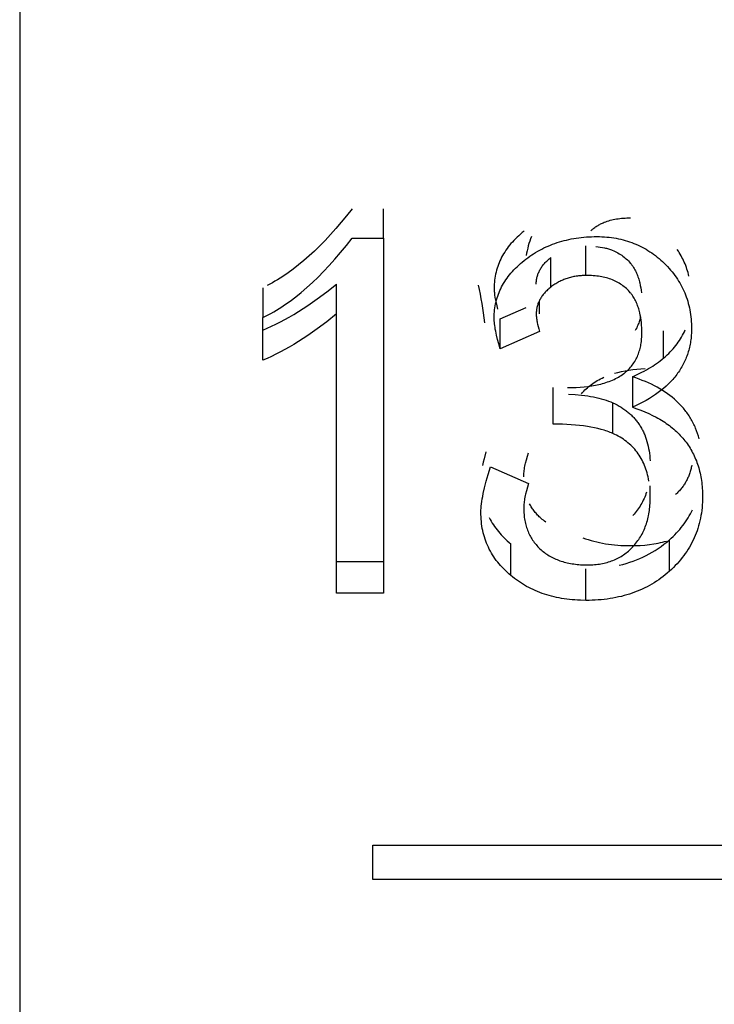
# Model space of a CAD drawing. Header units: millimetres. Extents: x -2637 to -1637, y 678 to 1678.
# Tile 179 of 256: x -1948.74 to -1945.79, y 1023.61 to 1027.79. Entities that reach past the tile are written whole.
import ezdxf

# ---------------------------------------------------------------- set-up
doc = ezdxf.new("R2010")
doc.units = ezdxf.units.MM
doc.layers.add('Make2D$B.SHOW mini', color=7, linetype='Continuous', true_color=0x000000)

msp = doc.modelspace()

# ---------------------------------------------------------------- linework, layer by layer
at = {"layer": 'Make2D$B.SHOW mini', "color": 18, "lineweight": -3, "true_color": 0x000000}
for points in [[(-1948.7431, 1075.5219), (-1948.7431, 1075.5214), (-1948.7431, 1015.6235)], [(-1947.3312, 1026.9885), (-1947.3543, 1026.9594), (-1947.3773, 1026.9315), (-1947.4003, 1026.9048), (-1947.4232, 1026.8792), (-1947.446, 1026.8548), (-1947.4687, 1026.8316), (-1947.4914, 1026.8096), (-1947.5139, 1026.7887), (-1947.5364, 1026.7689), (-1947.5588, 1026.7503), (-1947.5812, 1026.7329), (-1947.6034, 1026.7166), (-1947.6256, 1026.7015), (-1947.6366, 1026.6943), (-1947.6477, 1026.6875), (-1947.6587, 1026.6809), (-1947.6697, 1026.6746), (-1947.6806, 1026.6686), (-1947.6916, 1026.6629)], [(-1947.198, 1026.8641), (-1947.198, 1026.9885)], [(-1946.3168, 1026.8966), (-1946.3137, 1026.8992), (-1946.3106, 1026.9018), (-1946.3074, 1026.9043), (-1946.3041, 1026.9068), (-1946.3008, 1026.9092), (-1946.2973, 1026.9116), (-1946.2939, 1026.9139), (-1946.2904, 1026.9162), (-1946.2868, 1026.9183), (-1946.2831, 1026.9204), (-1946.2794, 1026.9225), (-1946.2757, 1026.9245), (-1946.2719, 1026.9264), (-1946.2681, 1026.9282), (-1946.2642, 1026.9299), (-1946.2603, 1026.9316), (-1946.2541, 1026.934), (-1946.2479, 1026.9362), (-1946.2415, 1026.9382), (-1946.235, 1026.9401), (-1946.2285, 1026.9418), (-1946.2218, 1026.9433), (-1946.215, 1026.9446), (-1946.2081, 1026.9458), (-1946.201, 1026.9469), (-1946.1939, 1026.9477), (-1946.1866, 1026.9485), (-1946.1792, 1026.949), (-1946.1717, 1026.9495), (-1946.164, 1026.9498), (-1946.1483, 1026.95)], [(-1946.6011, 1026.8938), (-1946.6089, 1026.8875), (-1946.6164, 1026.8811), (-1946.6237, 1026.8746), (-1946.6308, 1026.868), (-1946.6376, 1026.8613), (-1946.6442, 1026.8546), (-1946.6505, 1026.8478), (-1946.6565, 1026.8409), (-1946.6624, 1026.8339), (-1946.6679, 1026.8269), (-1946.6733, 1026.8198), (-1946.6783, 1026.8126), (-1946.6832, 1026.8053), (-1946.6877, 1026.798), (-1946.6921, 1026.7905), (-1946.6962, 1026.783), (-1946.7, 1026.7754), (-1946.7036, 1026.7677), (-1946.7069, 1026.76), (-1946.71, 1026.7521), (-1946.7129, 1026.7442), (-1946.7155, 1026.7362), (-1946.7178, 1026.7281), (-1946.7199, 1026.72), (-1946.7218, 1026.7117), (-1946.7234, 1026.7034), (-1946.7247, 1026.6949), (-1946.7259, 1026.6864), (-1946.7267, 1026.6779), (-1946.7273, 1026.6692), (-1946.7277, 1026.6604), (-1946.7278, 1026.6516)], [(-1947.7104, 1026.5271), (-1947.6989, 1026.5327), (-1947.6874, 1026.5385), (-1947.6758, 1026.5447), (-1947.6643, 1026.5512), (-1947.6527, 1026.558), (-1947.6411, 1026.5652), (-1947.6294, 1026.5726), (-1947.6178, 1026.5804), (-1947.5944, 1026.5969), (-1947.5709, 1026.6147), (-1947.5473, 1026.6338), (-1947.5236, 1026.6542), (-1947.4999, 1026.6759), (-1947.476, 1026.6989), (-1947.4521, 1026.7231), (-1947.4281, 1026.7487), (-1947.404, 1026.7756), (-1947.3798, 1026.8038), (-1947.3556, 1026.8333), (-1947.3312, 1026.8641)], [(-1947.3312, 1026.8641), (-1947.198, 1026.8641)], [(-1947.198, 1026.8641), (-1947.198, 1025.3559)], [(-1946.6011, 1026.7688), (-1946.5931, 1026.7751), (-1946.585, 1026.7811), (-1946.5768, 1026.787), (-1946.5685, 1026.7927), (-1946.5601, 1026.7981), (-1946.5516, 1026.8034), (-1946.543, 1026.8085), (-1946.5343, 1026.8133), (-1946.5254, 1026.818), (-1946.5165, 1026.8225), (-1946.5074, 1026.8268), (-1946.4982, 1026.8308), (-1946.4889, 1026.8347), (-1946.4795, 1026.8384), (-1946.47, 1026.8419), (-1946.4604, 1026.8452), (-1946.4507, 1026.8483), (-1946.4408, 1026.8511), (-1946.4309, 1026.8538), (-1946.4208, 1026.8563), (-1946.4106, 1026.8586), (-1946.4004, 1026.8607), (-1946.39, 1026.8626), (-1946.3794, 1026.8643), (-1946.3688, 1026.8658), (-1946.3581, 1026.8671), (-1946.3472, 1026.8682), (-1946.3363, 1026.8691), (-1946.3252, 1026.8698), (-1946.314, 1026.8703), (-1946.3027, 1026.8706), (-1946.2913, 1026.8707)], [(-1946.5696, 1026.8709), (-1946.5733, 1026.8612), (-1946.5768, 1026.8514), (-1946.5799, 1026.8415), (-1946.5828, 1026.8314), (-1946.5855, 1026.8212), (-1946.5878, 1026.8109), (-1946.5899, 1026.8005), (-1946.5917, 1026.7899)], [(-1946.3379, 1026.7055), (-1946.3379, 1026.8309)], [(-1946.2913, 1026.8707), (-1946.2807, 1026.8706), (-1946.2702, 1026.8702), (-1946.2598, 1026.8697), (-1946.2495, 1026.8689), (-1946.2393, 1026.8679), (-1946.2292, 1026.8666), (-1946.2193, 1026.8652), (-1946.2094, 1026.8635), (-1946.1997, 1026.8616), (-1946.19, 1026.8595), (-1946.1805, 1026.8571), (-1946.1711, 1026.8546), (-1946.1618, 1026.8518), (-1946.1526, 1026.8488), (-1946.1435, 1026.8456), (-1946.1345, 1026.8421), (-1946.1256, 1026.8385), (-1946.1169, 1026.8346), (-1946.1082, 1026.8305), (-1946.0997, 1026.8262), (-1946.0912, 1026.8216), (-1946.0829, 1026.8169), (-1946.0747, 1026.8119), (-1946.0665, 1026.8067), (-1946.0585, 1026.8014), (-1946.0506, 1026.7957), (-1946.0429, 1026.7899), (-1946.0352, 1026.7839), (-1946.0276, 1026.7776), (-1946.0202, 1026.7712), (-1946.0128, 1026.7645), (-1946.0056, 1026.7576)], [(-1946.2954, 1026.829), (-1946.2861, 1026.8279), (-1946.2769, 1026.8266), (-1946.268, 1026.825), (-1946.2592, 1026.8232), (-1946.2549, 1026.8221), (-1946.2507, 1026.821), (-1946.2465, 1026.8198), (-1946.2423, 1026.8186), (-1946.2382, 1026.8173), (-1946.2341, 1026.8158), (-1946.2301, 1026.8144), (-1946.2261, 1026.8128), (-1946.22, 1026.8102), (-1946.2141, 1026.8075), (-1946.2083, 1026.8046), (-1946.2025, 1026.8015), (-1946.197, 1026.7982), (-1946.1915, 1026.7948), (-1946.1862, 1026.7913), (-1946.181, 1026.7876), (-1946.176, 1026.7838), (-1946.1712, 1026.7798), (-1946.1665, 1026.7757), (-1946.162, 1026.7716), (-1946.1577, 1026.7673), (-1946.1536, 1026.7629), (-1946.1496, 1026.7584), (-1946.1477, 1026.7562), (-1946.1459, 1026.7539), (-1946.1441, 1026.7516), (-1946.1424, 1026.7493), (-1946.1407, 1026.7469), (-1946.1391, 1026.7446), (-1946.1359, 1026.7398), (-1946.133, 1026.735), (-1946.1302, 1026.7302), (-1946.1277, 1026.7252), (-1946.1252, 1026.7203), (-1946.123, 1026.7153), (-1946.1209, 1026.7102), (-1946.1189, 1026.7051), (-1946.1171, 1026.7), (-1946.1154, 1026.6949), (-1946.1138, 1026.6897), (-1946.1123, 1026.6845), (-1946.111, 1026.6793), (-1946.1097, 1026.6741), (-1946.1074, 1026.6637), (-1946.1055, 1026.6533), (-1946.104, 1026.6428), (-1946.1027, 1026.6322)], [(-1945.9004, 1026.703), (-1945.9024, 1026.7105), (-1945.9044, 1026.7181), (-1945.9067, 1026.7255), (-1945.9091, 1026.7329), (-1945.9116, 1026.7402), (-1945.9143, 1026.7474), (-1945.9172, 1026.7546), (-1945.9202, 1026.7617), (-1945.9234, 1026.7688), (-1945.9267, 1026.7757), (-1945.9302, 1026.7826), (-1945.9338, 1026.7895), (-1945.9376, 1026.7962), (-1945.9415, 1026.8029), (-1945.9456, 1026.8096), (-1945.9499, 1026.8161)], [(-1946.7278, 1026.5249), (-1946.7277, 1026.5338), (-1946.7273, 1026.5427), (-1946.7267, 1026.5514), (-1946.7259, 1026.56), (-1946.7247, 1026.5686), (-1946.7234, 1026.5771), (-1946.7218, 1026.5855), (-1946.7199, 1026.5938), (-1946.7178, 1026.602), (-1946.7155, 1026.6101), (-1946.7129, 1026.6182), (-1946.71, 1026.6262), (-1946.7069, 1026.634), (-1946.7036, 1026.6419), (-1946.7, 1026.6496), (-1946.6962, 1026.6572), (-1946.6921, 1026.6648), (-1946.6877, 1026.6723), (-1946.6832, 1026.6797), (-1946.6783, 1026.687), (-1946.6733, 1026.6943), (-1946.6679, 1026.7014), (-1946.6624, 1026.7085), (-1946.6565, 1026.7155), (-1946.6505, 1026.7225), (-1946.6442, 1026.7293), (-1946.6376, 1026.7361), (-1946.6308, 1026.7428), (-1946.6237, 1026.7494), (-1946.6164, 1026.756), (-1946.6089, 1026.7624), (-1946.6011, 1026.7688)], [(-1946.5491, 1026.6688), (-1946.549, 1026.6729), (-1946.5489, 1026.6768), (-1946.5486, 1026.6808), (-1946.5481, 1026.6847), (-1946.5476, 1026.6886), (-1946.5469, 1026.6925), (-1946.5461, 1026.6964), (-1946.5452, 1026.7002), (-1946.5442, 1026.7039), (-1946.543, 1026.7077), (-1946.5418, 1026.7114), (-1946.5404, 1026.7151), (-1946.5388, 1026.7188), (-1946.5372, 1026.7224), (-1946.5354, 1026.726), (-1946.5336, 1026.7295), (-1946.5315, 1026.7331), (-1946.5294, 1026.7366), (-1946.5271, 1026.74), (-1946.5248, 1026.7435), (-1946.5223, 1026.7469), (-1946.5196, 1026.7503), (-1946.5169, 1026.7536), (-1946.514, 1026.757), (-1946.511, 1026.7603), (-1946.5079, 1026.7635), (-1946.5046, 1026.7667), (-1946.5012, 1026.7699), (-1946.4977, 1026.7731), (-1946.4941, 1026.7763), (-1946.4904, 1026.7794), (-1946.4865, 1026.7825)], [(-1946.4865, 1026.6567), (-1946.4865, 1026.7825)], [(-1946.0056, 1026.7576), (-1945.9984, 1026.7505), (-1945.9915, 1026.7433), (-1945.9849, 1026.736), (-1945.9784, 1026.7286), (-1945.9722, 1026.7211), (-1945.9662, 1026.7135), (-1945.9604, 1026.7058), (-1945.9548, 1026.698), (-1945.9495, 1026.6901), (-1945.9444, 1026.6821), (-1945.9395, 1026.674), (-1945.9349, 1026.6657), (-1945.9305, 1026.6574), (-1945.9263, 1026.649), (-1945.9223, 1026.6405), (-1945.9185, 1026.6319), (-1945.915, 1026.6232), (-1945.9117, 1026.6144), (-1945.9086, 1026.6054), (-1945.9058, 1026.5964), (-1945.9032, 1026.5873), (-1945.9008, 1026.5781), (-1945.8986, 1026.5688), (-1945.8967, 1026.5594), (-1945.895, 1026.5499), (-1945.8935, 1026.5403), (-1945.8922, 1026.5305), (-1945.8912, 1026.5207), (-1945.8904, 1026.5108), (-1945.8898, 1026.5008), (-1945.8895, 1026.4907), (-1945.8894, 1026.4805)], [(-1946.3379, 1026.7055), (-1946.3432, 1026.7054), (-1946.3485, 1026.7053), (-1946.3538, 1026.705), (-1946.359, 1026.7047), (-1946.3642, 1026.7043), (-1946.3693, 1026.7037), (-1946.3744, 1026.7031), (-1946.3795, 1026.7024), (-1946.3845, 1026.7016), (-1946.3894, 1026.7007), (-1946.3943, 1026.6997), (-1946.3992, 1026.6986), (-1946.404, 1026.6974), (-1946.4088, 1026.6961), (-1946.4135, 1026.6947), (-1946.4182, 1026.6932), (-1946.4228, 1026.6917), (-1946.4274, 1026.69), (-1946.4319, 1026.6882), (-1946.4364, 1026.6864), (-1946.4408, 1026.6844), (-1946.4452, 1026.6824), (-1946.4496, 1026.6802), (-1946.4539, 1026.678), (-1946.4581, 1026.6756), (-1946.4623, 1026.6732), (-1946.4665, 1026.6707), (-1946.4706, 1026.6681), (-1946.4746, 1026.6654), (-1946.4786, 1026.6626), (-1946.4826, 1026.6597), (-1946.4865, 1026.6567)], [(-1946.1006, 1026.4621), (-1946.1007, 1026.4731), (-1946.1011, 1026.4839), (-1946.1018, 1026.4947), (-1946.1027, 1026.5054), (-1946.104, 1026.516), (-1946.1055, 1026.5266), (-1946.1074, 1026.5371), (-1946.1097, 1026.5476), (-1946.1109, 1026.5528), (-1946.1123, 1026.5581), (-1946.1138, 1026.5633), (-1946.1154, 1026.5685), (-1946.1171, 1026.5736), (-1946.1189, 1026.5788), (-1946.1209, 1026.5839), (-1946.123, 1026.589), (-1946.1252, 1026.594), (-1946.1276, 1026.599), (-1946.1302, 1026.604), (-1946.133, 1026.6089), (-1946.1359, 1026.6137), (-1946.139, 1026.6185), (-1946.1423, 1026.6232), (-1946.1441, 1026.6256), (-1946.1459, 1026.6279), (-1946.1477, 1026.6302), (-1946.1496, 1026.6325), (-1946.1535, 1026.6369), (-1946.1576, 1026.6413), (-1946.1619, 1026.6457), (-1946.1664, 1026.6499), (-1946.1711, 1026.654), (-1946.1759, 1026.6579), (-1946.1809, 1026.6618), (-1946.1861, 1026.6655), (-1946.1914, 1026.6691), (-1946.1968, 1026.6725), (-1946.2024, 1026.6758), (-1946.2081, 1026.6789), (-1946.2139, 1026.6818), (-1946.2198, 1026.6846), (-1946.2259, 1026.6872), (-1946.232, 1026.6895), (-1946.2383, 1026.6918), (-1946.2446, 1026.6938), (-1946.2511, 1026.6956), (-1946.2577, 1026.6973), (-1946.2644, 1026.6988), (-1946.2712, 1026.7001), (-1946.2781, 1026.7013), (-1946.2851, 1026.7023), (-1946.2923, 1026.7032), (-1946.2995, 1026.7039), (-1946.3069, 1026.7045), (-1946.3145, 1026.7049), (-1946.3221, 1026.7052), (-1946.3379, 1026.7055)], [(-1947.7104, 1026.4734), (-1947.692, 1026.4813), (-1947.6735, 1026.4898), (-1947.6548, 1026.4988), (-1947.636, 1026.5084), (-1947.617, 1026.5185), (-1947.5979, 1026.5292), (-1947.5786, 1026.5405), (-1947.5591, 1026.5524), (-1947.5197, 1026.5779), (-1947.4796, 1026.6058), (-1947.4388, 1026.6361), (-1947.3973, 1026.6688)], [(-1947.3973, 1026.5423), (-1947.3973, 1026.6688)], [(-1946.7679, 1026.5051), (-1946.7728, 1026.5467), (-1946.7789, 1026.5871), (-1946.7824, 1026.6069), (-1946.7862, 1026.6264), (-1946.7903, 1026.6456), (-1946.7947, 1026.6645)], [(-1947.7104, 1026.6537), (-1947.7104, 1026.5271)], [(-1946.7278, 1026.6516), (-1946.7278, 1026.6473), (-1946.7276, 1026.6429), (-1946.7273, 1026.6383), (-1946.7269, 1026.6335), (-1946.7264, 1026.6286), (-1946.7258, 1026.6235), (-1946.7243, 1026.6127), (-1946.7223, 1026.6013), (-1946.7198, 1026.5892), (-1946.7169, 1026.5765), (-1946.7136, 1026.563)], [(-1946.4865, 1026.6567), (-1946.4904, 1026.6536), (-1946.4941, 1026.6504), (-1946.4977, 1026.6473), (-1946.5012, 1026.6441), (-1946.5046, 1026.6409), (-1946.5079, 1026.6376), (-1946.511, 1026.6343), (-1946.514, 1026.631), (-1946.5169, 1026.6277), (-1946.5196, 1026.6243), (-1946.5223, 1026.6209), (-1946.5248, 1026.6175), (-1946.5271, 1026.614), (-1946.5294, 1026.6105), (-1946.5315, 1026.607), (-1946.5336, 1026.6034), (-1946.5354, 1026.5998), (-1946.5372, 1026.5962), (-1946.5388, 1026.5926), (-1946.5404, 1026.5889), (-1946.5418, 1026.5852), (-1946.543, 1026.5814), (-1946.5442, 1026.5776), (-1946.5452, 1026.5738), (-1946.5461, 1026.57), (-1946.5469, 1026.5661), (-1946.5476, 1026.5622), (-1946.5481, 1026.5583), (-1946.5486, 1026.5544), (-1946.5489, 1026.5504), (-1946.549, 1026.5463), (-1946.5491, 1026.5423)], [(-1946.535, 1026.543), (-1946.535, 1026.5946)], [(-1947.3973, 1026.5423), (-1947.4388, 1026.5094), (-1947.4796, 1026.4789), (-1947.5197, 1026.4508), (-1947.5591, 1026.4251), (-1947.5786, 1026.4131), (-1947.5979, 1026.4018), (-1947.617, 1026.391), (-1947.636, 1026.3807), (-1947.6548, 1026.3711), (-1947.6735, 1026.362), (-1947.692, 1026.3535), (-1947.7104, 1026.3455)], [(-1947.3973, 1025.3559), (-1947.3973, 1026.5423)], [(-1946.7018, 1026.5216), (-1946.5924, 1026.5695)], [(-1946.5491, 1026.5423), (-1946.549, 1026.5386), (-1946.5489, 1026.5347), (-1946.5486, 1026.5307), (-1946.5483, 1026.5266), (-1946.5478, 1026.5224), (-1946.5472, 1026.518), (-1946.5465, 1026.5136), (-1946.5457, 1026.509), (-1946.5448, 1026.5042), (-1946.5438, 1026.4994), (-1946.5413, 1026.4893), (-1946.5384, 1026.4786), (-1946.535, 1026.4675)], [(-1947.7104, 1026.3455), (-1947.7104, 1026.5271)], [(-1946.7018, 1026.3941), (-1946.7079, 1026.4149), (-1946.7132, 1026.4344), (-1946.7177, 1026.4526), (-1946.7213, 1026.4696), (-1946.7229, 1026.4776), (-1946.7242, 1026.4853), (-1946.7253, 1026.4927), (-1946.7262, 1026.4997), (-1946.7269, 1026.5065), (-1946.7274, 1026.5129), (-1946.7277, 1026.5191), (-1946.7278, 1026.5249)], [(-1946.7018, 1026.3941), (-1946.7018, 1026.5216)], [(-1946.1062, 1026.5307), (-1946.1073, 1026.5261), (-1946.1084, 1026.5215), (-1946.1096, 1026.517), (-1946.1109, 1026.5125), (-1946.1124, 1026.5081), (-1946.1139, 1026.5037), (-1946.1155, 1026.4993), (-1946.1173, 1026.4949), (-1946.1198, 1026.4891), (-1946.1225, 1026.4834), (-1946.1255, 1026.4777), (-1946.1286, 1026.4721)], [(-1946.535, 1026.4675), (-1946.7018, 1026.3941)], [(-1946.4159, 1026.2294), (-1946.3977, 1026.2296), (-1946.3801, 1026.2302), (-1946.3629, 1026.2311), (-1946.3461, 1026.2325), (-1946.3297, 1026.2344), (-1946.3137, 1026.2367), (-1946.3058, 1026.238), (-1946.298, 1026.2395), (-1946.2903, 1026.2411), (-1946.2827, 1026.2428), (-1946.2752, 1026.2447), (-1946.2677, 1026.2467), (-1946.2604, 1026.2488), (-1946.2531, 1026.2511), (-1946.246, 1026.2535), (-1946.239, 1026.2561), (-1946.2321, 1026.2587), (-1946.2253, 1026.2616), (-1946.2187, 1026.2645), (-1946.2123, 1026.2676), (-1946.206, 1026.2709), (-1946.1998, 1026.2743), (-1946.1938, 1026.2778), (-1946.1881, 1026.2815), (-1946.1825, 1026.2853), (-1946.1771, 1026.2892), (-1946.1744, 1026.2912), (-1946.1719, 1026.2933), (-1946.1693, 1026.2954), (-1946.1669, 1026.2975), (-1946.1645, 1026.2997), (-1946.1621, 1026.3018), (-1946.1598, 1026.3041), (-1946.1575, 1026.3063), (-1946.1531, 1026.3109), (-1946.1489, 1026.3156), (-1946.1449, 1026.3204), (-1946.1411, 1026.3253), (-1946.1375, 1026.3303), (-1946.134, 1026.3353), (-1946.1308, 1026.3405), (-1946.1277, 1026.3457), (-1946.1248, 1026.351), (-1946.1221, 1026.3563), (-1946.1196, 1026.3618), (-1946.1173, 1026.3672), (-1946.1151, 1026.3727), (-1946.1131, 1026.3783), (-1946.1113, 1026.3839), (-1946.1096, 1026.3895), (-1946.1081, 1026.3953), (-1946.1067, 1026.401), (-1946.1055, 1026.4068), (-1946.1044, 1026.4127), (-1946.1035, 1026.4187), (-1946.1027, 1026.4247), (-1946.1021, 1026.4307), (-1946.1015, 1026.4369), (-1946.1011, 1026.4431), (-1946.1008, 1026.4493), (-1946.1007, 1026.4557), (-1946.1006, 1026.4621)], [(-1945.8894, 1026.4805), (-1945.8894, 1026.4736), (-1945.8896, 1026.4666), (-1945.8899, 1026.4598), (-1945.8904, 1026.453), (-1945.8909, 1026.4462), (-1945.8916, 1026.4395), (-1945.8924, 1026.4329), (-1945.8933, 1026.4263), (-1945.8944, 1026.4198), (-1945.8956, 1026.4133), (-1945.8969, 1026.4069), (-1945.8983, 1026.4005), (-1945.8998, 1026.3942), (-1945.9015, 1026.3879), (-1945.9033, 1026.3817), (-1945.9052, 1026.3756), (-1945.9072, 1026.3695), (-1945.9094, 1026.3635), (-1945.9117, 1026.3575), (-1945.9141, 1026.3516), (-1945.9166, 1026.3457), (-1945.9192, 1026.3399), (-1945.922, 1026.3342), (-1945.9249, 1026.3285), (-1945.9279, 1026.3228), (-1945.9311, 1026.3172), (-1945.9343, 1026.3117), (-1945.9377, 1026.3062), (-1945.9412, 1026.3008), (-1945.9449, 1026.2954), (-1945.9486, 1026.2901), (-1945.9525, 1026.2849), (-1945.9565, 1026.2797), (-1945.9606, 1026.2745), (-1945.9648, 1026.2694), (-1945.9692, 1026.2644), (-1945.9737, 1026.2594), (-1945.9783, 1026.2545), (-1945.983, 1026.2496), (-1945.9879, 1026.2448), (-1945.9928, 1026.2401), (-1945.9979, 1026.2354), (-1946.0085, 1026.2261), (-1946.0195, 1026.2171), (-1946.0311, 1026.2083), (-1946.0431, 1026.1997), (-1946.0556, 1026.1914), (-1946.0685, 1026.1833), (-1946.082, 1026.1753), (-1946.096, 1026.1677), (-1946.1104, 1026.1602), (-1946.1253, 1026.1529), (-1946.1407, 1026.1459)], [(-1946.1407, 1026.2751), (-1946.12, 1026.2846), (-1946.1002, 1026.2944), (-1946.0907, 1026.2995), (-1946.0813, 1026.3047), (-1946.0722, 1026.31), (-1946.0633, 1026.3154), (-1946.0546, 1026.3209), (-1946.0462, 1026.3264), (-1946.0379, 1026.3321), (-1946.0299, 1026.3379), (-1946.0221, 1026.3438), (-1946.0145, 1026.3498), (-1946.0072, 1026.3559), (-1946.0001, 1026.3621), (-1945.9931, 1026.3683), (-1945.9864, 1026.3747), (-1945.98, 1026.3812), (-1945.9737, 1026.3878), (-1945.9677, 1026.3945), (-1945.9619, 1026.4013), (-1945.9563, 1026.4082), (-1945.951, 1026.4151), (-1945.9458, 1026.4222), (-1945.9409, 1026.4294), (-1945.9362, 1026.4367), (-1945.9318, 1026.4441), (-1945.9275, 1026.4516), (-1945.9235, 1026.4592), (-1945.9197, 1026.4668), (-1945.9161, 1026.4746)], [(-1946.0085, 1026.3547), (-1946.0085, 1026.471)], [(-1946.2161, 1026.2902), (-1946.202, 1026.294), (-1946.1873, 1026.2974), (-1946.172, 1026.3006), (-1946.1561, 1026.3033), (-1946.1395, 1026.3058), (-1946.1223, 1026.3079), (-1946.1045, 1026.3096), (-1946.0861, 1026.3111)], [(-1946.3568, 1026.2036), (-1946.3521, 1026.209), (-1946.3472, 1026.2143), (-1946.3422, 1026.2194), (-1946.3371, 1026.2243), (-1946.3317, 1026.2292), (-1946.3263, 1026.2339), (-1946.3206, 1026.2384), (-1946.3148, 1026.2429), (-1946.3088, 1026.2472), (-1946.3027, 1026.2513), (-1946.2963, 1026.2553), (-1946.2899, 1026.2592), (-1946.2832, 1026.263), (-1946.2765, 1026.2666), (-1946.2695, 1026.2701), (-1946.2624, 1026.2734)], [(-1946.1407, 1026.2751), (-1946.1407, 1026.1459)], [(-1945.8568, 1026.0118), (-1945.8602, 1026.0235), (-1945.8639, 1026.035), (-1945.868, 1026.0463), (-1945.8724, 1026.0573), (-1945.8747, 1026.0627), (-1945.8772, 1026.0681), (-1945.8797, 1026.0734), (-1945.8823, 1026.0787), (-1945.885, 1026.0839), (-1945.8878, 1026.0891), (-1945.8907, 1026.0942), (-1945.8936, 1026.0992), (-1945.8967, 1026.1042), (-1945.8998, 1026.1091), (-1945.9031, 1026.114), (-1945.9064, 1026.1188), (-1945.9098, 1026.1236), (-1945.9133, 1026.1283), (-1945.9169, 1026.1329), (-1945.9206, 1026.1375), (-1945.9243, 1026.1421), (-1945.9282, 1026.1466), (-1945.9362, 1026.1554), (-1945.9445, 1026.1639), (-1945.9532, 1026.1723), (-1945.9623, 1026.1804), (-1945.9717, 1026.1883), (-1945.9814, 1026.196), (-1945.9916, 1026.2034), (-1946.002, 1026.2107), (-1946.0129, 1026.2176), (-1946.0241, 1026.2244), (-1946.0356, 1026.231), (-1946.0475, 1026.2373), (-1946.0597, 1026.2434), (-1946.0724, 1026.2492), (-1946.0853, 1026.2548), (-1946.0986, 1026.2602), (-1946.1123, 1026.2654), (-1946.1263, 1026.2704), (-1946.1407, 1026.2751)], [(-1946.4776, 1026.0744), (-1946.4776, 1026.2305)], [(-1946.4121, 1026.2023), (-1946.3835, 1026.2003), (-1946.3563, 1026.1976), (-1946.3433, 1026.1959), (-1946.3306, 1026.1941), (-1946.3183, 1026.192), (-1946.3064, 1026.1898), (-1946.2948, 1026.1873), (-1946.2836, 1026.1846), (-1946.2727, 1026.1818), (-1946.2622, 1026.1787), (-1946.252, 1026.1755), (-1946.2423, 1026.172), (-1946.2328, 1026.1684), (-1946.2238, 1026.1645)], [(-1946.2238, 1026.1645), (-1946.2146, 1026.1602), (-1946.2057, 1026.1558), (-1946.1971, 1026.151), (-1946.1888, 1026.1461), (-1946.1807, 1026.1409), (-1946.1768, 1026.1383), (-1946.1729, 1026.1356), (-1946.1691, 1026.1328), (-1946.1654, 1026.13), (-1946.1617, 1026.1271), (-1946.1581, 1026.1241), (-1946.1546, 1026.1211), (-1946.1511, 1026.1181), (-1946.1477, 1026.115), (-1946.1444, 1026.1118), (-1946.1412, 1026.1086), (-1946.138, 1026.1053), (-1946.1348, 1026.102), (-1946.1318, 1026.0986), (-1946.1288, 1026.0951), (-1946.1259, 1026.0916), (-1946.1231, 1026.0881), (-1946.1203, 1026.0845), (-1946.1176, 1026.0808), (-1946.1149, 1026.0771), (-1946.1123, 1026.0733), (-1946.1098, 1026.0695), (-1946.1074, 1026.0656), (-1946.105, 1026.0617), (-1946.1027, 1026.0577), (-1946.1005, 1026.0536), (-1946.0983, 1026.0495), (-1946.0962, 1026.0454), (-1946.0942, 1026.0412), (-1946.0922, 1026.0369), (-1946.0903, 1026.0326), (-1946.0885, 1026.0282), (-1946.085, 1026.0193), (-1946.0819, 1026.0101), (-1946.079, 1026.0008), (-1946.0763, 1025.9912), (-1946.074, 1025.9814), (-1946.0719, 1025.9714), (-1946.0701, 1025.9611), (-1946.0685, 1025.9507), (-1946.0672, 1025.94), (-1946.0662, 1025.9291), (-1946.0655, 1025.918)], [(-1946.2238, 1026.0346), (-1946.2238, 1026.1645)], [(-1946.1407, 1026.1459), (-1946.1224, 1026.1398), (-1946.1047, 1026.1333), (-1946.0875, 1026.1265), (-1946.071, 1026.1192), (-1946.055, 1026.1116), (-1946.0396, 1026.1037), (-1946.0321, 1026.0995), (-1946.0248, 1026.0953), (-1946.0176, 1026.091), (-1946.0105, 1026.0866), (-1946.0036, 1026.0821), (-1945.9969, 1026.0775), (-1945.9902, 1026.0728), (-1945.9838, 1026.068), (-1945.9774, 1026.0632), (-1945.9713, 1026.0582), (-1945.9652, 1026.0531), (-1945.9593, 1026.048), (-1945.9536, 1026.0428), (-1945.948, 1026.0374), (-1945.9425, 1026.032), (-1945.9372, 1026.0265), (-1945.932, 1026.0209), (-1945.927, 1026.0152), (-1945.9221, 1026.0094), (-1945.9174, 1026.0035), (-1945.9128, 1025.9975), (-1945.9084, 1025.9914), (-1945.9041, 1025.9853), (-1945.8999, 1025.979), (-1945.8959, 1025.9727), (-1945.8921, 1025.9662), (-1945.8884, 1025.9597), (-1945.8848, 1025.9531), (-1945.8814, 1025.9464), (-1945.8781, 1025.9395), (-1945.875, 1025.9327), (-1945.872, 1025.9257), (-1945.8691, 1025.9186), (-1945.8664, 1025.9114), (-1945.8639, 1025.9042), (-1945.8615, 1025.8968), (-1945.8592, 1025.8894), (-1945.8571, 1025.8818), (-1945.8551, 1025.8742), (-1945.8533, 1025.8665), (-1945.8516, 1025.8587), (-1945.8501, 1025.8508), (-1945.8487, 1025.8428), (-1945.8475, 1025.8347), (-1945.8464, 1025.8265), (-1945.8454, 1025.8183), (-1945.8446, 1025.8099), (-1945.844, 1025.8015), (-1945.8435, 1025.793), (-1945.8431, 1025.7843), (-1945.8428, 1025.7668)], [(-1946.2238, 1026.0346), (-1946.2295, 1026.0371), (-1946.2353, 1026.0395), (-1946.2413, 1026.0418), (-1946.2474, 1026.044), (-1946.2537, 1026.0462), (-1946.2601, 1026.0483), (-1946.2733, 1026.0522), (-1946.2872, 1026.0558), (-1946.3016, 1026.059), (-1946.3166, 1026.062), (-1946.3321, 1026.0646), (-1946.3483, 1026.0669), (-1946.365, 1026.0689), (-1946.3823, 1026.0706), (-1946.4002, 1026.0719), (-1946.4187, 1026.073), (-1946.4377, 1026.0737), (-1946.4776, 1026.0744)], [(-1946.0705, 1025.8328), (-1946.0722, 1025.8417), (-1946.074, 1025.8504), (-1946.076, 1025.8589), (-1946.0783, 1025.8673), (-1946.0807, 1025.8756), (-1946.0834, 1025.8836), (-1946.0862, 1025.8915), (-1946.0893, 1025.8992), (-1946.0925, 1025.9068), (-1946.096, 1025.9142), (-1946.0996, 1025.9214), (-1946.1035, 1025.9285), (-1946.1076, 1025.9354), (-1946.1119, 1025.9421), (-1946.1164, 1025.9487), (-1946.121, 1025.9551), (-1946.1259, 1025.9613), (-1946.131, 1025.9674), (-1946.1363, 1025.9733), (-1946.1418, 1025.979), (-1946.1475, 1025.9845), (-1946.1535, 1025.9899), (-1946.1596, 1025.9952), (-1946.1659, 1026.0002), (-1946.1724, 1026.0051), (-1946.1791, 1026.0098), (-1946.1861, 1026.0144), (-1946.1932, 1026.0188), (-1946.2005, 1026.023), (-1946.2081, 1026.027), (-1946.2158, 1026.0309), (-1946.2238, 1026.0346)], [(-1946.7634, 1025.9569), (-1946.7709, 1025.9264), (-1946.774, 1025.9122), (-1946.7767, 1025.8988)], [(-1946.6022, 1025.8504), (-1946.6021, 1025.8554), (-1946.6019, 1025.8606), (-1946.6015, 1025.866), (-1946.6009, 1025.8716), (-1946.6002, 1025.8773), (-1946.5994, 1025.8833), (-1946.5984, 1025.8895), (-1946.5972, 1025.8958), (-1946.5958, 1025.9023), (-1946.5943, 1025.909), (-1946.5908, 1025.923), (-1946.5865, 1025.9377), (-1946.5816, 1025.9531)], [(-1946.7842, 1025.7005), (-1946.7841, 1025.7044), (-1946.784, 1025.7085), (-1946.7836, 1025.717), (-1946.7828, 1025.726), (-1946.7817, 1025.7356), (-1946.7803, 1025.7457), (-1946.7786, 1025.7564), (-1946.7766, 1025.7676), (-1946.7743, 1025.7794), (-1946.7687, 1025.8045), (-1946.7618, 1025.8317), (-1946.7536, 1025.8611), (-1946.7441, 1025.8926)], [(-1946.7441, 1025.8926), (-1946.5816, 1025.8217)], [(-1945.8887, 1025.8998), (-1945.8896, 1025.8951), (-1945.8905, 1025.8905), (-1945.8916, 1025.8859), (-1945.8927, 1025.8814), (-1945.8939, 1025.877), (-1945.8952, 1025.8725), (-1945.8966, 1025.8682), (-1945.8981, 1025.8639), (-1945.8996, 1025.8596), (-1945.9012, 1025.8554), (-1945.9029, 1025.8512), (-1945.9047, 1025.8471), (-1945.9065, 1025.8431), (-1945.9085, 1025.8391), (-1945.9105, 1025.8351), (-1945.9126, 1025.8312), (-1945.9148, 1025.8273), (-1945.917, 1025.8235), (-1945.9194, 1025.8198), (-1945.9218, 1025.816), (-1945.9243, 1025.8124), (-1945.9269, 1025.8088), (-1945.9296, 1025.8052), (-1945.9324, 1025.8017), (-1945.9352, 1025.7982), (-1945.9381, 1025.7948), (-1945.9411, 1025.7914), (-1945.9442, 1025.7881), (-1945.9474, 1025.7848), (-1945.9506, 1025.7816), (-1945.954, 1025.7784), (-1945.9574, 1025.7753)], [(-1946.5816, 1025.8217), (-1946.5865, 1025.8062), (-1946.5908, 1025.7914), (-1946.5943, 1025.7774), (-1946.5958, 1025.7706), (-1946.5972, 1025.7641), (-1946.5984, 1025.7577), (-1946.5994, 1025.7515), (-1946.6002, 1025.7455), (-1946.6009, 1025.7397), (-1946.6015, 1025.7341), (-1946.6019, 1025.7286), (-1946.6021, 1025.7234), (-1946.6022, 1025.7184)], [(-1946.0649, 1025.7616), (-1946.0649, 1025.8129)], [(-1946.0807, 1025.7853), (-1946.0831, 1025.7783), (-1946.0856, 1025.7714), (-1946.0883, 1025.7646), (-1946.0912, 1025.758), (-1946.0943, 1025.7514), (-1946.0975, 1025.745), (-1946.1008, 1025.7386), (-1946.1044, 1025.7324), (-1946.1081, 1025.7263), (-1946.1119, 1025.7204), (-1946.116, 1025.7145), (-1946.1202, 1025.7087), (-1946.1245, 1025.7031), (-1946.129, 1025.6976), (-1946.1337, 1025.6922), (-1946.1385, 1025.6869)], [(-1946.1385, 1025.5537), (-1946.134, 1025.5587), (-1946.1297, 1025.5637), (-1946.1255, 1025.5689), (-1946.1214, 1025.5741), (-1946.1174, 1025.5795), (-1946.1136, 1025.5849), (-1946.11, 1025.5905), (-1946.1065, 1025.5961), (-1946.1031, 1025.6018), (-1946.0999, 1025.6077), (-1946.0968, 1025.6136), (-1946.0938, 1025.6197), (-1946.091, 1025.6258), (-1946.0883, 1025.6321), (-1946.0858, 1025.6384), (-1946.0834, 1025.6448), (-1946.0812, 1025.6514), (-1946.0791, 1025.658), (-1946.0771, 1025.6648), (-1946.0753, 1025.6716), (-1946.0737, 1025.6786), (-1946.0721, 1025.6856), (-1946.0708, 1025.6927), (-1946.0695, 1025.7), (-1946.0684, 1025.7073), (-1946.0675, 1025.7148), (-1946.0667, 1025.7223), (-1946.066, 1025.73), (-1946.0655, 1025.7377), (-1946.0652, 1025.7456), (-1946.0649, 1025.7535), (-1946.0649, 1025.7616)], [(-1945.8428, 1025.7668), (-1945.8429, 1025.7548), (-1945.8434, 1025.743), (-1945.8441, 1025.7313), (-1945.845, 1025.7197), (-1945.8463, 1025.7082), (-1945.8478, 1025.6969), (-1945.8496, 1025.6857), (-1945.8517, 1025.6747), (-1945.8541, 1025.6638), (-1945.8567, 1025.653), (-1945.8596, 1025.6424), (-1945.8628, 1025.6318), (-1945.8663, 1025.6215), (-1945.87, 1025.6112), (-1945.874, 1025.6011), (-1945.8783, 1025.5911), (-1945.8828, 1025.5813), (-1945.8877, 1025.5716), (-1945.8928, 1025.562), (-1945.8981, 1025.5525), (-1945.9038, 1025.5432), (-1945.9097, 1025.534), (-1945.9159, 1025.525), (-1945.9223, 1025.5161), (-1945.929, 1025.5073), (-1945.936, 1025.4986), (-1945.9433, 1025.4901), (-1945.9508, 1025.4817), (-1945.9586, 1025.4734), (-1945.9667, 1025.4653), (-1945.975, 1025.4573), (-1945.9836, 1025.4494)], [(-1946.6022, 1025.7184), (-1946.6021, 1025.7114), (-1946.6019, 1025.7046), (-1946.6015, 1025.6978), (-1946.6011, 1025.6911), (-1946.6004, 1025.6845), (-1946.5997, 1025.6781), (-1946.5987, 1025.6717), (-1946.5977, 1025.6654), (-1946.5965, 1025.6591), (-1946.5951, 1025.653), (-1946.5937, 1025.647), (-1946.592, 1025.641), (-1946.5902, 1025.6352), (-1946.5883, 1025.6294), (-1946.5863, 1025.6238), (-1946.5841, 1025.6182), (-1946.5817, 1025.6127), (-1946.5792, 1025.6073), (-1946.5766, 1025.602), (-1946.5738, 1025.5968), (-1946.5708, 1025.5916), (-1946.5678, 1025.5866), (-1946.5645, 1025.5816), (-1946.5612, 1025.5768), (-1946.5576, 1025.572), (-1946.554, 1025.5673), (-1946.5501, 1025.5627), (-1946.5462, 1025.5582), (-1946.542, 1025.5537), (-1946.5378, 1025.5494), (-1946.5333, 1025.5451), (-1946.5288, 1025.5409)], [(-1946.5288, 1025.6741), (-1946.5326, 1025.6776), (-1946.5363, 1025.6811), (-1946.5399, 1025.6846), (-1946.5434, 1025.6882), (-1946.5467, 1025.6919), (-1946.55, 1025.6956), (-1946.5532, 1025.6994), (-1946.5563, 1025.7033), (-1946.5593, 1025.7072), (-1946.5622, 1025.7112), (-1946.5649, 1025.7152), (-1946.5676, 1025.7193), (-1946.5702, 1025.7234), (-1946.5727, 1025.7276), (-1946.575, 1025.7319), (-1946.5773, 1025.7362)], [(-1945.9836, 1025.5832), (-1945.9758, 1025.5903), (-1945.9682, 1025.5976), (-1945.9608, 1025.6049), (-1945.9536, 1025.6123), (-1945.9466, 1025.6199), (-1945.9399, 1025.6275), (-1945.9334, 1025.6353), (-1945.9271, 1025.6432), (-1945.921, 1025.6512), (-1945.9152, 1025.6593), (-1945.9096, 1025.6675), (-1945.9042, 1025.6758), (-1945.899, 1025.6842), (-1945.8941, 1025.6927), (-1945.8894, 1025.7013), (-1945.8849, 1025.7101)], [(-1946.6574, 1025.4317), (-1946.6652, 1025.4384), (-1946.6728, 1025.4452), (-1946.6801, 1025.4521), (-1946.6871, 1025.4591), (-1946.6939, 1025.4662), (-1946.7005, 1025.4734), (-1946.7068, 1025.4807), (-1946.7129, 1025.4882), (-1946.7187, 1025.4957), (-1946.7243, 1025.5034), (-1946.7296, 1025.5111), (-1946.7347, 1025.519), (-1946.7395, 1025.527), (-1946.7441, 1025.5351), (-1946.7484, 1025.5433), (-1946.7525, 1025.5516), (-1946.7563, 1025.5601), (-1946.7599, 1025.5686), (-1946.7633, 1025.5773), (-1946.7663, 1025.5861), (-1946.7692, 1025.595), (-1946.7718, 1025.604), (-1946.7741, 1025.6131), (-1946.7762, 1025.6223), (-1946.7781, 1025.6317), (-1946.7797, 1025.6412), (-1946.7811, 1025.6508), (-1946.7822, 1025.6605), (-1946.7831, 1025.6703), (-1946.7837, 1025.6802), (-1946.784, 1025.6903), (-1946.7842, 1025.7005)], [(-1946.7487, 1025.6772), (-1946.7447, 1025.6695), (-1946.7404, 1025.6619), (-1946.7359, 1025.6544), (-1946.7312, 1025.647), (-1946.7263, 1025.6397), (-1946.7211, 1025.6325), (-1946.7157, 1025.6254), (-1946.7101, 1025.6183), (-1946.7043, 1025.6114), (-1946.6983, 1025.6046), (-1946.692, 1025.5979), (-1946.6855, 1025.5912), (-1946.6788, 1025.5847), (-1946.6719, 1025.5783), (-1946.6648, 1025.5719), (-1946.6574, 1025.5657)], [(-1946.5083, 1025.6581), (-1946.5136, 1025.6619), (-1946.5188, 1025.6658), (-1946.5238, 1025.6699), (-1946.5288, 1025.6741)], [(-1946.3515, 1025.5917), (-1946.34, 1025.5876), (-1946.3283, 1025.5838), (-1946.3165, 1025.5802), (-1946.3045, 1025.577), (-1946.2924, 1025.574), (-1946.2801, 1025.5712), (-1946.2676, 1025.5687), (-1946.255, 1025.5665), (-1946.2422, 1025.5645), (-1946.2293, 1025.5628), (-1946.2162, 1025.5614), (-1946.2029, 1025.5602), (-1946.1895, 1025.5593), (-1946.1759, 1025.5587), (-1946.1622, 1025.5583), (-1946.1483, 1025.5582)], [(-1946.197, 1025.4753), (-1946.1818, 1025.4789), (-1946.1669, 1025.483), (-1946.1522, 1025.4875), (-1946.1377, 1025.4923), (-1946.1235, 1025.4976), (-1946.1096, 1025.5033), (-1946.0959, 1025.5095), (-1946.0824, 1025.516), (-1946.0692, 1025.5229), (-1946.0562, 1025.5303), (-1946.0435, 1025.5381), (-1946.031, 1025.5463), (-1946.0188, 1025.5549), (-1946.0068, 1025.5639), (-1945.9951, 1025.5734), (-1945.9836, 1025.5832)], [(-1946.1483, 1025.5582), (-1946.1278, 1025.5585), (-1946.1077, 1025.5594), (-1946.088, 1025.5609), (-1946.0686, 1025.563), (-1946.0497, 1025.5658), (-1946.0403, 1025.5674), (-1946.0311, 1025.5692), (-1946.022, 1025.5711), (-1946.0129, 1025.5731), (-1946.004, 1025.5753), (-1945.9952, 1025.5777)], [(-1945.9836, 1025.4494), (-1945.9836, 1025.5832)], [(-1946.6574, 1025.4317), (-1946.6574, 1025.5657)], [(-1946.5288, 1025.5409), (-1946.5241, 1025.5369), (-1946.5194, 1025.533), (-1946.5145, 1025.5293), (-1946.5096, 1025.5256), (-1946.5045, 1025.5221), (-1946.4994, 1025.5188), (-1946.4942, 1025.5156), (-1946.4888, 1025.5125), (-1946.4834, 1025.5095), (-1946.4779, 1025.5067), (-1946.4722, 1025.5039), (-1946.4665, 1025.5014), (-1946.4606, 1025.4989), (-1946.4547, 1025.4966), (-1946.4487, 1025.4944), (-1946.4426, 1025.4923), (-1946.4363, 1025.4904), (-1946.43, 1025.4886), (-1946.4236, 1025.4869), (-1946.4171, 1025.4854), (-1946.4105, 1025.4839), (-1946.4038, 1025.4826), (-1946.3969, 1025.4815), (-1946.39, 1025.4804), (-1946.383, 1025.4795), (-1946.3759, 1025.4787), (-1946.3688, 1025.478), (-1946.3615, 1025.4775), (-1946.3466, 1025.4767), (-1946.3314, 1025.4765)], [(-1946.3314, 1025.4765), (-1946.3239, 1025.4766), (-1946.3165, 1025.4768), (-1946.3092, 1025.4772), (-1946.3021, 1025.4777), (-1946.295, 1025.4783), (-1946.288, 1025.4791), (-1946.2811, 1025.4801), (-1946.2743, 1025.4812), (-1946.2676, 1025.4825), (-1946.2609, 1025.4839), (-1946.2544, 1025.4854), (-1946.248, 1025.4871), (-1946.2416, 1025.489), (-1946.2354, 1025.491), (-1946.2292, 1025.4932), (-1946.2232, 1025.4955), (-1946.2172, 1025.498), (-1946.2113, 1025.5006), (-1946.2055, 1025.5034), (-1946.1998, 1025.5063), (-1946.1942, 1025.5094), (-1946.1887, 1025.5127), (-1946.1833, 1025.5161), (-1946.178, 1025.5196), (-1946.1727, 1025.5233), (-1946.1676, 1025.5272), (-1946.1625, 1025.5312), (-1946.1575, 1025.5354), (-1946.1526, 1025.5397), (-1946.1479, 1025.5442), (-1946.1432, 1025.5489), (-1946.1385, 1025.5537)], [(-1947.3973, 1025.4903), (-1947.198, 1025.4903)], [(-1946.3379, 1025.3258), (-1946.3379, 1025.4605)], [(-1946.3379, 1025.3258), (-1946.3618, 1025.3262), (-1946.3735, 1025.3268), (-1946.3851, 1025.3275), (-1946.3966, 1025.3284), (-1946.408, 1025.3295), (-1946.4192, 1025.3309), (-1946.4303, 1025.3324), (-1946.4413, 1025.3342), (-1946.4521, 1025.3361), (-1946.4628, 1025.3383), (-1946.4733, 1025.3407), (-1946.4838, 1025.3433), (-1946.4941, 1025.3461), (-1946.5043, 1025.349), (-1946.5143, 1025.3523), (-1946.5242, 1025.3557), (-1946.534, 1025.3593), (-1946.5436, 1025.3631), (-1946.5532, 1025.3671), (-1946.5626, 1025.3714), (-1946.5718, 1025.3758), (-1946.581, 1025.3805), (-1946.59, 1025.3853), (-1946.5989, 1025.3904), (-1946.6076, 1025.3957), (-1946.6162, 1025.4012), (-1946.6247, 1025.4069), (-1946.6331, 1025.4128), (-1946.6413, 1025.4189), (-1946.6494, 1025.4252), (-1946.6574, 1025.4317)], [(-1945.9836, 1025.4494), (-1945.9924, 1025.4417), (-1946.0014, 1025.4343), (-1946.0105, 1025.4271), (-1946.0197, 1025.4202), (-1946.0291, 1025.4135), (-1946.0387, 1025.4071), (-1946.0483, 1025.4009), (-1946.0582, 1025.395), (-1946.0681, 1025.3893), (-1946.0783, 1025.3838), (-1946.0885, 1025.3787), (-1946.0989, 1025.3737), (-1946.1095, 1025.369), (-1946.1202, 1025.3646), (-1946.1311, 1025.3604), (-1946.1421, 1025.3564), (-1946.1532, 1025.3527), (-1946.1645, 1025.3492), (-1946.1759, 1025.346), (-1946.1875, 1025.343), (-1946.1992, 1025.3402), (-1946.2111, 1025.3377), (-1946.2231, 1025.3355), (-1946.2353, 1025.3334), (-1946.2476, 1025.3316), (-1946.2601, 1025.3301), (-1946.2727, 1025.3288), (-1946.2854, 1025.3277), (-1946.2983, 1025.3269), (-1946.3113, 1025.3263), (-1946.3245, 1025.326), (-1946.3379, 1025.3258)], [(-1947.198, 1025.3559), (-1947.3973, 1025.3559)], [(-1947.2431, 1024.14), (-1947.2431, 1024.2856)], [(-1947.2431, 1024.2856), (-1945.2431, 1024.2856)], [(-1945.2431, 1024.14), (-1947.2431, 1024.14)]]:
    msp.add_lwpolyline(points, dxfattribs=at)

doc.saveas('drawing.dxf')
